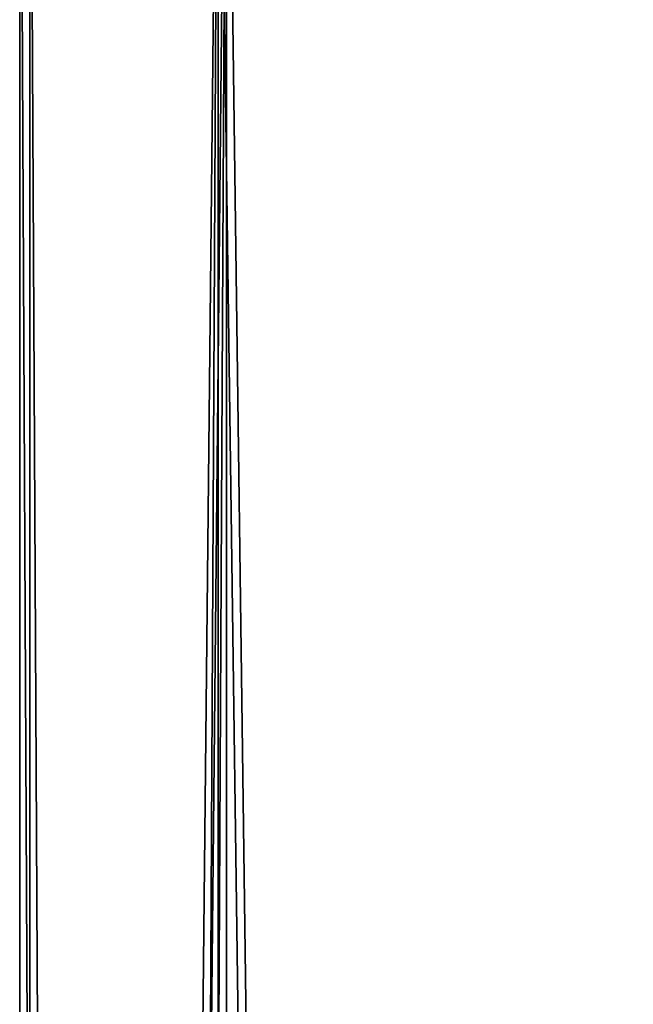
# Model space of a CAD drawing. Header units: millimetres. Extents: x -25 to 25, y -540 to 541.
# Tile 41 of 55: x -25 to -10, y 435 to 459. Entities that reach past the tile are written whole.
import ezdxf

# ---------------------------------------------------------------- set-up
doc = ezdxf.new("R2010")
doc.units = ezdxf.units.MM
doc.header["$LTSCALE"] = 33.374815
for name, color, linetype in [('240', 7, 'CONTINUOUS'), ('241', 7, 'CONTINUOUS'), ('243', 7, 'CONTINUOUS'), ('244', 7, 'CONTINUOUS')]:
    doc.layers.add(name, color=color, linetype=linetype)

msp = doc.modelspace()

# ---------------------------------------------------------------- linework, layer by layer
at = {"layer": '240', "linetype": 'CONTINUOUS'}
for points in [[(-20.225, -469.5, 14.695), (-25, -469.5, 0), (-20.225, 470.5, 14.695), (-20.225, -469.5, 14.695)], [(-20.225, 470.5, 14.695), (-25, -469.5, 0), (-25, 0.5, 0), (-20.225, 470.5, 14.695)], [(-25, 470.5, 0), (-20.225, 470.5, 14.695), (-25, 0.5, 0), (-25, 470.5, 0)], [(-7.725, -469.5, 23.777), (-20.225, -469.5, 14.695), (-7.725, 470.5, 23.777), (-7.725, -469.5, 23.777)], [(-20.225, -469.5, 14.695), (-20.225, 470.5, 14.695), (-7.725, 470.5, 23.777), (-20.225, -469.5, 14.695)]]:
    msp.add_3dface(points, dxfattribs=at)
at = {"layer": '241', "linetype": 'CONTINUOUS'}
for points in [[(-25, 470.5, 0), (-20.225, -469.5, -14.695), (-20.225, 470.5, -14.695), (-25, 470.5, 0)], [(-20.225, -469.5, -14.695), (-25, 470.5, 0), (-25, 0.5, 0), (-20.225, -469.5, -14.695)], [(-20.225, -469.5, -14.695), (-7.726, -469.5, -23.776), (-20.225, 470.5, -14.695), (-20.225, -469.5, -14.695)], [(-7.726, -469.5, -23.776), (-7.725, 470.5, -23.776), (-20.225, 470.5, -14.695), (-7.726, -469.5, -23.776)]]:
    msp.add_3dface(points, dxfattribs=at)
at = {"layer": '243', "linetype": 'CONTINUOUS'}
for points in [[(-20.428, -469.5, -14.842), (-25.25, -469.5, 0), (-20.428, 470.5, -14.842), (-20.428, -469.5, -14.842)], [(-20.428, 470.5, -14.842), (-25.25, -469.5, 0), (-25.25, 0.5, 0), (-20.428, 470.5, -14.842)], [(-25.25, 470.5, 0), (-20.428, 470.5, -14.842), (-25.25, 0.5, 0), (-25.25, 470.5, 0)], [(-7.803, -469.5, -24.014), (-20.428, -469.5, -14.842), (-7.803, 470.5, -24.014), (-7.803, -469.5, -24.014)], [(-7.803, 470.5, -24.014), (-20.428, -469.5, -14.842), (-20.428, 470.5, -14.842), (-7.803, 470.5, -24.014)]]:
    msp.add_3dface(points, dxfattribs=at)
at = {"layer": '244', "linetype": 'CONTINUOUS'}
for points in [[(-20.427, -469.5, 14.842), (-25.25, 470.5, 0), (-25.25, 0.5, 0), (-20.427, -469.5, 14.842)], [(-25.25, 470.5, 0), (-20.427, -469.5, 14.842), (-20.427, 470.5, 14.842), (-25.25, 470.5, 0)], [(-20.427, -469.5, 14.842), (-7.802, -469.5, 24.014), (-20.427, 470.5, 14.842), (-20.427, -469.5, 14.842)], [(-20.427, 470.5, 14.842), (-7.802, -469.5, 24.014), (-7.802, 470.5, 24.014), (-20.427, 470.5, 14.842)]]:
    msp.add_3dface(points, dxfattribs=at)

doc.saveas('drawing.dxf')
